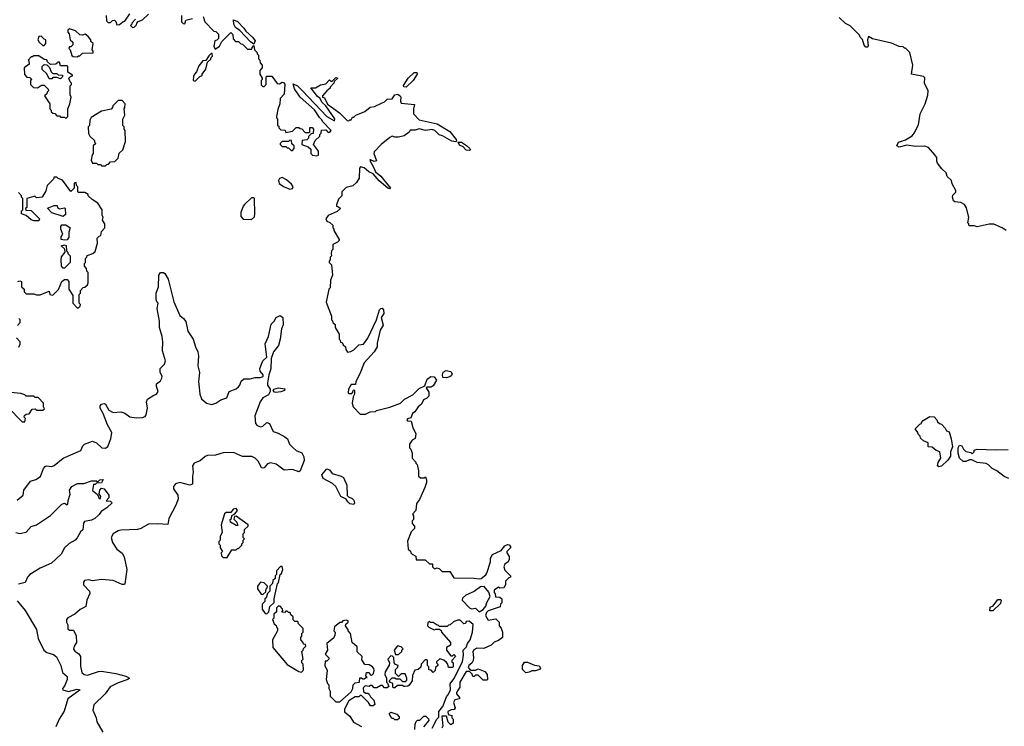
# Model space of a CAD drawing. Extents: x 2386423 to 2568864, y 578392 to 761999.
# Tile 129 of 256: x 2425485 to 2433176, y 657480 to 663001. Entities that reach past the tile are written whole.
import ezdxf

# ---------------------------------------------------------------- set-up
doc = ezdxf.new("R2010")
doc.units = 0

msp = doc.modelspace()

# ---------------------------------------------------------------- linework, layer by layer
at = {"layer": '0CON05XD'}
for points in [[(2426160, 663035), (2426163, 662993), (2426175, 662980), (2426195, 662980), (2426210, 662995), (2426225, 662997.5), (2426237, 662987), (2426245, 662960), (2426265, 662962.5), (2426290, 662985), (2426305, 662990), (2426344.1, 663045.9)], [(2426390, 663005), (2426360, 662975), (2426360, 662965), (2426350, 662955), (2426365, 662940), (2426378.3, 662941.7), (2426398.3, 662961.7), (2426400, 662975), (2426411.7, 662988.3), (2426445, 663000), (2426490, 663045)], [(2426750, 663035), (2426750, 662985), (2426761.7, 662971.7), (2426775, 662970), (2426781.7, 662998.3), (2426835, 663010)], [(2426917, 663027), (2426930, 662985), (2427001.7, 662911.7), (2427018.3, 662908.3), (2427037, 662887), (2427037, 662853), (2427025, 662840), (2427010, 662835), (2427002.5, 662795), (2427011.7, 662771.7), (2427046.4, 662793.6), (2427065, 662830), (2427135, 662900), (2427150, 662885), (2427151.7, 662851.7), (2427171.7, 662831.7), (2427195, 662830), (2427213, 662813), (2427225, 662810), (2427265, 662770), (2427298.3, 662771.7), (2427300, 662785), (2427315, 662800), (2427320, 662765), (2427340, 662745), (2427340, 662735), (2427350, 662725), (2427350, 662695), (2427360, 662685), (2427363, 662663), (2427380, 662645), (2427380, 662625), (2427360, 662605), (2427360, 662575), (2427380, 662545), (2427380, 662535), (2427370, 662525), (2427371.7, 662491.7), (2427385, 662480), (2427395, 662480), (2427410, 662495), (2427410, 662555), (2427415, 662560), (2427455, 662560), (2427495, 662502.5), (2427515, 662500), (2427535, 662512.5), (2427545, 662510), (2427556.4, 662496.4), (2427551.7, 662418.3), (2427520, 662385), (2427517.5, 662345), (2427500.7, 662299.3), (2427490, 662245), (2427490, 662235), (2427500, 662225), (2427500, 662175), (2427508.3, 662168.3), (2427510, 662155), (2427525, 662140), (2427558.3, 662138.3), (2427565, 662120), (2427615, 662130), (2427645, 662160), (2427665, 662160), (2427675, 662150), (2427688.3, 662148.3), (2427715, 662120), (2427745, 662120), (2427750, 662125), (2427751.7, 662158.3), (2427768.3, 662158.3), (2427780, 662145), (2427778.3, 662111.7), (2427761.7, 662108.3), (2427741.7, 662088.3), (2427740, 662075), (2427728.3, 662061.7), (2427691.7, 662058.3), (2427690, 662025), (2427738.3, 662008.3), (2427758.3, 661988.3), (2427760, 661955), (2427773, 661943), (2427805, 661937.5), (2427818.3, 661941.7), (2427820, 661975), (2427780, 662025), (2427791.7, 662058.3), (2427828.3, 662091.7), (2427830, 662105), (2427840, 662115), (2427841.7, 662138.3), (2427875, 662140), (2427895, 662120), (2427908.3, 662121.7), (2427917.5, 662135), (2427850, 662205), (2427845, 662220), (2427827, 662237), (2427787.7, 662297.7), (2427677, 662397), (2427631.7, 662461.7), (2427620, 662500), (2427655, 662483.3), (2427695, 662446.2), (2427884.3, 662244.3), (2427945, 662210), (2427946.1, 662226.1), (2427877.5, 662327.5), (2427847.5, 662355), (2427829.3, 662389.3), (2427812.3, 662402.3), (2427760, 662470), (2427795, 662470), (2427835, 662492.5), (2427875, 662500), (2427905, 662530), (2427915, 662520), (2427925, 662520), (2427955, 662550), (2427970, 662545), (2427941.7, 662518.3), (2427940, 662505), (2427910, 662475), (2427910, 662465), (2427883.6, 662446.4), (2427850, 662405), (2427850, 662395), (2427865, 662390), (2427890, 662340), (2427983, 662273), (2428043, 662213), (2428055, 662210), (2428065, 662220), (2428075, 662220), (2428085, 662240), (2428095, 662240), (2428110, 662255), (2428180, 662285), (2428223, 662317), (2428256.4, 662323.6), (2428311.7, 662348.3), (2428335, 662360), (2428355, 662380), (2428395, 662383.3), (2428416.2, 662413.8), (2428435, 662418.8), (2428456.7, 662406.7), (2428462.5, 662395), (2428460, 662365), (2428465, 662350), (2428568.3, 662338.3), (2428560, 662305), (2428560, 662265), (2428605, 662220), (2428747.1, 662187.1), (2428845, 662127.5), (2428893.3, 662065), (2428897.5, 662052.5), (2428892.5, 662047.5), (2428861.2, 662051.2), (2428787.5, 662095), (2428762.5, 662102.5), (2428726.7, 662135), (2428705, 662143.3), (2428655, 662136.7), (2428605, 662148), (2428575, 662137.5), (2428535, 662137.5), (2428528.3, 662121.7), (2428487, 662093), (2428445, 662082.5), (2428415, 662082.5), (2428395, 662090), (2428375, 662080), (2428307.5, 662025), (2428255, 661967.5), (2428250, 661955), (2428271.7, 661898.3), (2428255, 661892.5), (2428225, 661907.5), (2428220, 661905), (2428222.5, 661895), (2428249.7, 661849.7), (2428263.3, 661813.3), (2428305, 661778.8), (2428382.5, 661685), (2428375, 661680), (2428360, 661685), (2428293.4, 661743.4), (2428246.4, 661796.4), (2428212.5, 661812.5), (2428175, 661843.3), (2428148.3, 661851.7), (2428138.3, 661841.7), (2428137, 661763), (2428115, 661730), (2428086.7, 661703.3), (2428035, 661690), (2428000, 661655), (2428000, 661625), (2427975, 661600), (2427960, 661555), (2427960, 661545), (2427975, 661540), (2427990, 661525), (2427965, 661502.5), (2427895, 661472.5), (2427877.5, 661445), (2427885, 661427.5), (2427907.5, 661417.5), (2427930, 661395), (2427930, 661375), (2427938.3, 661368.3), (2427940, 661355), (2427980, 661285), (2427980, 661275), (2427968.3, 661261.7), (2427930, 661245), (2427930, 661205), (2427920, 661195), (2427917.5, 661175), (2427920, 661155), (2427910, 661145), (2427910, 661125), (2427902.5, 661115), (2427903, 661103), (2427920, 661085), (2427927.5, 661005), (2427912.5, 660965), (2427910, 660905), (2427900, 660895), (2427880, 660795), (2427920, 660685), (2427920, 660655), (2427928.3, 660648.3), (2427930, 660635), (2427948.3, 660618.3), (2427950, 660595), (2427980, 660545), (2427980, 660505), (2427988.3, 660498.3), (2427991.7, 660481.7), (2428005, 660480), (2428011.7, 660461.7), (2428030, 660445), (2428033, 660423), (2428045, 660402.5), (2428071.7, 660408.3), (2428095, 660422.5), (2428135, 660460), (2428170, 660465), (2428205, 660513.3), (2428271.9, 660655), (2428295, 660733.8), (2428305, 660745.8), (2428315, 660747.5), (2428326.9, 660735), (2428328.1, 660705), (2428309.2, 660675), (2428324, 660615), (2428300, 660575), (2428277.5, 660475), (2428277.5, 660445), (2428253, 660407), (2428175, 660320), (2428142.5, 660235), (2428110, 660175), (2428108.3, 660151.7), (2428075, 660150), (2428053.3, 660115), (2428050, 660085), (2428055, 660080), (2428078.3, 660081.7), (2428088.3, 660091.7), (2428090, 660105), (2428095, 660110), (2428100, 660105), (2428100, 660075), (2428090, 660055), (2428082.5, 660005), (2428090, 659975), (2428145, 659920), (2428185, 659920), (2428223, 659937), (2428265, 659940), (2428273, 659947), (2428375, 659972.5), (2428460, 660005), (2428490, 660035), (2428555, 660070), (2428605, 660120), (2428650, 660140), (2428667.3, 660192.7), (2428695.7, 660214.3)], [(2427315, 662810), (2427288.3, 662828.3), (2427205, 662917.5), (2427170, 662940), (2427157.5, 662965), (2427155, 663000), (2427185, 662986.2), (2427236, 662935), (2427251.2, 662911.2), (2427305, 662861.2), (2427323.8, 662835), (2427315, 662810)], [(2433190, 661355), (2433160, 661375), (2433095, 661403.3), (2433057, 661403), (2432965, 661382.5), (2432941.7, 661391.7), (2432905, 661390), (2432900, 661395), (2432900, 661405), (2432890, 661415), (2432900, 661455), (2432881.7, 661531.7), (2432865, 661557.5), (2432835, 661572.5), (2432788.3, 661578.3), (2432780, 661585), (2432770, 661615), (2432775, 661630), (2432797.5, 661652.5), (2432797, 661667), (2432768.3, 661718.3), (2432762.5, 661745), (2432730, 661775), (2432722.5, 661805), (2432687, 661837), (2432655, 661880), (2432647.5, 661895), (2432647.5, 661925), (2432632.5, 661945), (2432585, 662002.5), (2432555, 662013.3), (2432485, 662010), (2432415, 662020), (2432355, 662005.8), (2432336, 662016), (2432348.8, 662045), (2432405, 662063.3), (2432455, 662093.3), (2432472.5, 662115), (2432505, 662180), (2432517.5, 662265), (2432556.7, 662345), (2432578.3, 662411.7), (2432580, 662445), (2432552.5, 662505), (2432556.1, 662546.1), (2432545, 662556.2), (2432450, 662575), (2432462.5, 662645), (2432437.5, 662745), (2432405, 662780), (2432395, 662780), (2432385, 662790), (2432355, 662792.5), (2432295, 662817.5), (2432145, 662852.5), (2432115, 662870), (2432107.5, 662845), (2432113, 662797), (2432105, 662787.5), (2432095, 662787.5), (2432081.7, 662801.7), (2432067, 662847), (2432050, 662865), (2432045, 662880), (2431973, 662953), (2431935, 662972.5), (2431885, 663017.5)], [(2425935, 662710), (2425945, 662720), (2425955, 662720), (2425975, 662740), (2426058.3, 662741.7), (2426060, 662755), (2426050, 662765), (2426060, 662815), (2426041.7, 662831.7), (2426040, 662845), (2426019.3, 662869.3), (2425997, 662887), (2425975, 662880), (2425955, 662882.5), (2425920, 662915), (2425875, 662930), (2425861.7, 662918.3), (2425860, 662905), (2425871.7, 662891.7), (2425880, 662845), (2425900, 662825), (2425900, 662805), (2425885, 662790), (2425875, 662790), (2425870, 662775), (2425880, 662765), (2425891.7, 662721.7), (2425903, 662713), (2425935, 662710)], [(2425675, 662800), (2425690, 662815), (2425690, 662845), (2425675, 662850), (2425651.7, 662871.7), (2425635, 662870), (2425627.5, 662845), (2425637.5, 662825), (2425665, 662800), (2425675, 662800)], [(2425845, 662230), (2425860, 662245), (2425860, 662305), (2425877.5, 662345), (2425887.5, 662395), (2425880, 662415), (2425880, 662485), (2425890, 662495), (2425890, 662505), (2425880, 662515), (2425870, 662545), (2425881.7, 662558.3), (2425898.3, 662561.7), (2425898.3, 662568.3), (2425861.7, 662591.7), (2425860, 662635), (2425855, 662640), (2425805, 662640), (2425795, 662670), (2425785, 662670), (2425767, 662653), (2425725, 662650), (2425701.7, 662671.7), (2425698.3, 662688.3), (2425675, 662690), (2425635, 662720), (2425595, 662720), (2425585, 662710), (2425575, 662710), (2425550, 662685), (2425557, 662677), (2425560, 662655), (2425520, 662625), (2425523, 662573), (2425541.7, 662551.7), (2425565, 662550), (2425580, 662535), (2425570, 662525), (2425570, 662495), (2425591.7, 662471.7), (2425625, 662470), (2425655, 662490), (2425675, 662490), (2425708.3, 662458.3), (2425710, 662445), (2425700, 662435), (2425698.3, 662421.7), (2425680, 662405), (2425720, 662345), (2425720, 662305), (2425730, 662295), (2425731.7, 662281.7), (2425745, 662270), (2425758.3, 662268.3), (2425775, 662250), (2425795, 662250), (2425805, 662240), (2425835, 662240), (2425845, 662230)], [(2426855, 662520), (2426891.7, 662558.3), (2426910, 662565), (2426910, 662575), (2426940, 662615), (2426951.7, 662668.3), (2426978.3, 662691.7), (2426980, 662705), (2426990, 662715), (2426988.3, 662738.3), (2426981.7, 662738.3), (2426961.7, 662718.3), (2426938.3, 662681.7), (2426915, 662680), (2426885, 662640), (2426867, 662593), (2426850, 662575), (2426843, 662557), (2426840, 662525), (2426855, 662520)], [(2425805, 662540), (2425775, 662550), (2425745, 662550), (2425735, 662540), (2425715, 662540), (2425698.3, 662578.3), (2425661.7, 662611.7), (2425660, 662635), (2425675, 662650), (2425698.3, 662648.3), (2425718.3, 662628.3), (2425730, 662595), (2425745, 662580), (2425775, 662580), (2425785, 662570), (2425818.3, 662568.3), (2425820, 662555), (2425805, 662540)], [(2428505, 662473.3), (2428486.7, 662476.7), (2428483.9, 662486.1), (2428519.2, 662545), (2428565, 662589.2), (2428587.5, 662587.5), (2428590, 662575), (2428558.8, 662525), (2428505, 662473.3)], [(2426155, 661860), (2426165, 661870), (2426178.3, 661871.7), (2426195, 661890), (2426227, 661893), (2426255, 661920), (2426263, 661957), (2426290, 661985), (2426311.7, 662048.3), (2426310, 662135), (2426300, 662145), (2426300, 662165), (2426290, 662175), (2426290, 662225), (2426307.5, 662255), (2426300, 662305), (2426307, 662313), (2426310, 662345), (2426285, 662370), (2426255, 662370), (2426211.7, 662328.3), (2426210, 662315), (2426198.3, 662301.7), (2426123, 662287), (2426043.6, 662236.4), (2426033, 662217), (2426030, 662175), (2426020, 662165), (2426023, 662113), (2426031.7, 662091.7), (2426068.3, 662058.3), (2426070, 662045), (2426080, 662035), (2426060, 662015), (2426060, 661955), (2426050, 661945), (2426043, 661903), (2426055, 661880), (2426085, 661880), (2426095, 661870), (2426115, 661870), (2426125, 661860), (2426155, 661860)], [(2427615, 661980), (2427630, 661995), (2427630, 662015), (2427611.7, 662031.7), (2427608.3, 662058.3), (2427595, 662060), (2427585, 662050), (2427535, 662050), (2427520, 662035), (2427520, 662025), (2427535, 662010), (2427565, 662010), (2427575, 662000), (2427585, 662000), (2427605, 661980), (2427615, 661980)], [(2428995, 661978.8), (2428972.7, 661982.7), (2428947.7, 662007.7), (2428920.3, 662020.3), (2428910, 662045), (2428936.7, 662045), (2428975, 662018.8), (2429001.2, 661995), (2429005, 661983.3), (2428995, 661978.8)], [(2425470, 660955), (2425485, 660960), (2425500, 660955), (2425500, 660915), (2425520, 660895), (2425520, 660875), (2425535, 660860), (2425595, 660860), (2425615, 660852.5), (2425645, 660852.5), (2425715, 660880), (2425720, 660855), (2425745, 660850), (2425787, 660893), (2425813.6, 660956.4), (2425835, 660970), (2425855, 660970), (2425870, 660955), (2425870, 660895), (2425900, 660845), (2425900, 660785), (2425935, 660750), (2425945, 660750), (2425958.3, 660761.7), (2425960, 660775), (2425950, 660785), (2425950, 660855), (2425960, 660865), (2425960, 660885), (2425981.7, 660908.3), (2425995, 660910), (2426015, 660930), (2426020, 660945), (2426020, 661025), (2426010, 661035), (2426007, 661057), (2425990, 661075), (2425990, 661095), (2426000, 661105), (2426000, 661135), (2426010, 661145), (2426011.7, 661158.3), (2426056.7, 661173.3), (2426075, 661190), (2426092.5, 661255), (2426090, 661295), (2426105, 661310), (2426120, 661315), (2426123, 661347), (2426150, 661375), (2426150, 661405), (2426132.5, 661435), (2426137.5, 661455), (2426130, 661475), (2426130, 661515), (2426096.4, 661566.4), (2426050, 661595), (2426020, 661625), (2426020, 661635), (2425995, 661650), (2425945, 661650), (2425940, 661655), (2425940, 661695), (2425930, 661705), (2425925, 661730), (2425910, 661725), (2425910, 661685), (2425885, 661660), (2425818.3, 661748.3), (2425785, 661760), (2425775, 661770), (2425755, 661770), (2425750, 661755), (2425700, 661705), (2425690, 661665), (2425660, 661615), (2425615, 661610), (2425605, 661620), (2425595, 661620), (2425540, 661605), (2425540, 661535), (2425530, 661525), (2425531.7, 661511.7), (2425575, 661510), (2425640, 661445), (2425635, 661430), (2425598.3, 661428.3), (2425575, 661437.5), (2425535, 661472.5), (2425500, 661485), (2425500, 661505), (2425510, 661515), (2425510, 661605), (2425500, 661615), (2425500, 661625), (2425475, 661650)], [(2427595, 661677.5), (2427615, 661682.5), (2427620, 661695), (2427607.5, 661715), (2427569.3, 661749.3), (2427535, 661767.5), (2427515, 661760), (2427507.5, 661745), (2427510.7, 661720.7), (2427545, 661697.5), (2427595, 661677.5)], [(2427295, 661440), (2427318.3, 661461.7), (2427322.5, 661485), (2427320, 661605), (2427315, 661610), (2427295, 661610), (2427241.7, 661558.3), (2427230, 661545), (2427212.5, 661495), (2427213, 661463), (2427231.7, 661441.7), (2427295, 661440)], [(2425825, 661462.5), (2425735, 661492.5), (2425701.7, 661528.3), (2425755, 661550), (2425778.3, 661548.3), (2425780, 661535), (2425795, 661522.5), (2425835, 661530), (2425840, 661525), (2425841.7, 661478.3), (2425825, 661462.5)], [(2425835, 661277.5), (2425810, 661285), (2425810, 661305), (2425822.5, 661325), (2425807.5, 661365), (2425807.5, 661385), (2425815, 661397.5), (2425845, 661397.5), (2425880, 661375), (2425868.3, 661341.7), (2425869.3, 661300.7), (2425855, 661280), (2425835, 661277.5)], [(2425835, 661060), (2425825, 661060), (2425812.5, 661075), (2425808, 661125), (2425812.3, 661147.7), (2425840, 661185), (2425838.3, 661208.3), (2425810, 661235), (2425835, 661242.5), (2425847, 661237), (2425850, 661195), (2425860, 661185), (2425860, 661175), (2425880, 661155), (2425880, 661105), (2425835, 661060)], [(2425465, 659246.7), (2425512.5, 659285), (2425517.5, 659325), (2425570, 659395), (2425611.7, 659408.3), (2425646.8, 659433.2), (2425670.8, 659495), (2425685, 659510), (2425695, 659514), (2425735, 659509.4), (2425755, 659518.1), (2425825, 659575.8), (2425963.3, 659635), (2425978.8, 659671.2), (2425992.5, 659685), (2426055, 659707.5), (2426085, 659693.8), (2426127.5, 659655), (2426155, 659654), (2426172.7, 659667.3), (2426196, 659725), (2426204.2, 659775), (2426170, 659835), (2426136.2, 659925), (2426114.2, 659965), (2426113.8, 659985), (2426122.7, 659997.3), (2426145, 660001.2), (2426155, 659996.7), (2426180.7, 659950.7), (2426215, 659932.5), (2426275, 659936.2), (2426305, 659926), (2426345, 659898.8), (2426395, 659891.2), (2426445, 659892), (2426465, 659900), (2426473.8, 659915), (2426483.8, 659965), (2426476.7, 660015), (2426483.3, 660035), (2426533.8, 660066.2), (2426552.5, 660075), (2426567.5, 660095), (2426552.5, 660135), (2426553.3, 660155), (2426585, 660180), (2426595, 660200), (2426596.7, 660215), (2426582.5, 660245), (2426582.5, 660275), (2426615, 660310), (2426623.8, 660335), (2426601.4, 660415), (2426604.2, 660484.2), (2426598, 660525), (2426576.2, 660595), (2426577.5, 660645), (2426558, 660745), (2426567.5, 660785), (2426555, 660797.5), (2426550, 660815), (2426552, 660865), (2426568.8, 660915), (2426571.2, 661005), (2426585, 661026.7), (2426607, 661027), (2426618.3, 661018.3), (2426643.8, 660975), (2426687.9, 660797.9), (2426735, 660690), (2426765, 660666.2), (2426782.7, 660642.7), (2426797.5, 660567.5), (2426840.8, 660505), (2426857.5, 660445), (2426877.1, 660405), (2426881.9, 660375), (2426877.3, 660297.3), (2426889.2, 660245), (2426880.6, 660175), (2426886.3, 660126.3), (2426891.1, 660075), (2426905, 660040), (2426943.9, 660003.9), (2426985, 659993.8), (2427017.5, 660005), (2427055, 660030), (2427103, 660047), (2427122.5, 660095), (2427175, 660115.7), (2427195, 660131.4), (2427205.6, 660145), (2427215, 660176.7), (2427235, 660194), (2427285, 660194), (2427324.1, 660205.9), (2427363.6, 660206.4), (2427386.4, 660213.6), (2427387.5, 660225), (2427363.7, 660253.7), (2427360.4, 660275), (2427383.5, 660335), (2427416, 660365), (2427402, 660468), (2427428, 660525), (2427448.8, 660621.2), (2427472.5, 660645), (2427487.5, 660675), (2427518.8, 660688.8), (2427540, 660675), (2427543.6, 660616.4), (2427530, 660585), (2427520.8, 660505), (2427506.7, 660455), (2427467.5, 660405), (2427450, 660355), (2427447.7, 660272.3), (2427430, 660225), (2427420, 660165), (2427420, 660145), (2427441.4, 660115), (2427441.5, 660095), (2427429.7, 660070.3), (2427385, 660045.7), (2427363.1, 660015), (2427321.9, 659905), (2427327, 659847), (2427339.5, 659829.5), (2427365, 659818.8), (2427385, 659826.2), (2427415, 659853.3), (2427435, 659846.7), (2427465, 659782.5), (2427505, 659770), (2427555, 659742.5), (2427577.5, 659725), (2427593.3, 659685), (2427620, 659655), (2427645, 659636.2), (2427687.7, 659617.7), (2427704.4, 659584.4), (2427706, 659556), (2427675, 659477.5), (2427665, 659469.2), (2427615, 659486.7), (2427550.3, 659480.3), (2427488.3, 659528.3), (2427445, 659539.2), (2427419.5, 659530.5), (2427395, 659500), (2427385, 659496.7), (2427375, 659500), (2427349.7, 659549.7), (2427325, 659576.2), (2427297.3, 659587.3), (2427225, 659588.5), (2427155, 659618.6), (2427075, 659615.8), (2427015, 659597.8), (2426952.5, 659595), (2426932.8, 659587.2), (2426895.5, 659554.5), (2426873.6, 659546.4), (2426848.8, 659535), (2426834.2, 659515), (2426840, 659465), (2426834, 659435), (2426835, 659372.5), (2426815, 659363.8), (2426735, 659385.8), (2426703.3, 659375), (2426686.7, 659355), (2426686.7, 659335), (2426720, 659285), (2426723.6, 659256.4), (2426707.7, 659212.3), (2426648.8, 659105), (2426642.5, 659057.5), (2426565, 659063.3), (2426491.7, 659058.3), (2426430, 659025), (2426405, 659018.8), (2426275, 659012.9), (2426255, 659007.5), (2426215, 658983.3), (2426200.8, 658955), (2426210, 658915), (2426245, 658863.8), (2426285, 658833.3), (2426300, 658805), (2426321.2, 658705), (2426307, 658593), (2426302.5, 658587.5), (2426285, 658588.8), (2426215, 658618.8), (2426125, 658626.7), (2426055, 658617.5), (2426025, 658623.3), (2425991.7, 658618.3), (2425983, 658607), (2425982.5, 658585), (2426030, 658535), (2426031.7, 658518.3), (2426010, 658465), (2426002.5, 658415), (2425958.3, 658391.7)], [(2425468.3, 660611.7), (2425490, 660635), (2425490, 660655), (2425477, 660667)], [(2425478.3, 660441.7), (2425490, 660465), (2425490, 660485), (2425460, 660515)], [(2428815, 660203.8), (2428790, 660205), (2428786.7, 660225), (2428792.5, 660247.5), (2428815, 660259.2), (2428852.5, 660252.5), (2428863.8, 660235), (2428858.8, 660221.2), (2428845, 660211.2), (2428815, 660203.8)], [(2428695.7, 660214.3), (2428721.4, 660211.4), (2428740, 660185), (2428715, 660140), (2428699.3, 660130.7), (2428665, 660130), (2428660, 660125), (2428680.5, 660090.5), (2428680, 660060), (2428665.8, 660044.2), (2428638.3, 660031.7), (2428622.3, 659997.7), (2428597.5, 659975), (2428571.7, 659938.3), (2428552, 659925), (2428539.3, 659890.7), (2428515, 659882.5), (2428510, 659875), (2428515, 659867.5), (2428543.3, 659863.3), (2428556.7, 659815), (2428580, 659765), (2428575, 659730), (2428550, 659715), (2428530, 659685), (2428530, 659655), (2428540, 659645), (2428550, 659615), (2428550, 659575), (2428580, 659545), (2428580, 659535), (2428590, 659525), (2428600, 659475), (2428600, 659435), (2428615, 659422.5), (2428647.5, 659422.5), (2428655, 659430), (2428662.5, 659405), (2428662.5, 659385), (2428650, 659345), (2428607, 659253), (2428585, 659220), (2428580, 659165), (2428553, 659137), (2428560, 659125), (2428560, 659095), (2428550, 659085), (2428550, 659065), (2428570, 659045), (2428570, 659025), (2428541.7, 658998.3), (2428513, 658927), (2428520, 658865), (2428538.3, 658848.3), (2428540, 658835), (2428550, 658825), (2428578.3, 658808.3), (2428581.7, 658781.7), (2428651.7, 658781.7), (2428685, 658750), (2428708.3, 658748.3), (2428710, 658725), (2428725, 658710), (2428745, 658717.5), (2428765, 658710), (2428785, 658690), (2428845, 658690), (2428875, 658640), (2429035, 658638.8), (2429075, 658632.5), (2429090, 658635), (2429125, 658662.5), (2429135, 658677.5), (2429163.3, 658765), (2429162.5, 658795), (2429177, 658823), (2429245, 658852.5), (2429275, 658890), (2429295, 658900), (2429308.3, 658898.3), (2429320, 658885), (2429320, 658875), (2429290, 658845), (2429290, 658835), (2429307, 658807), (2429307, 658783), (2429300, 658765), (2429273.9, 658746.1), (2429267.5, 658725), (2429275, 658700), (2429320, 658655), (2429320, 658645), (2429305, 658640), (2429280, 658615), (2429280, 658585), (2429266.7, 658563.3), (2429235, 658560), (2429225, 658567.5), (2429190, 658545), (2429190, 658525), (2429200, 658515), (2429201.7, 658491.7), (2429235, 658490), (2429250, 658475), (2429250, 658445), (2429240, 658435), (2429237, 658413), (2429145, 658382.5), (2429131.7, 658368.3), (2429123.3, 658345), (2429145, 658310), (2429205, 658320), (2429230, 658295), (2429230, 658265), (2429247, 658247), (2429256.4, 658216.4), (2429256.2, 658173.8), (2429225, 658150), (2429191.7, 658138.3), (2429167, 658113), (2429111.7, 658088.3), (2429055, 658091.2), (2429031.2, 658078.8), (2429023.6, 658063.6), (2429030, 658015), (2429027, 657993), (2429016.4, 657973.6), (2428992.5, 657955), (2428988.3, 657938.3), (2429005, 657920), (2429045, 657920), (2429065, 657930), (2429117, 657907), (2429137.5, 657885), (2429140, 657845), (2429135, 657840), (2429105, 657840), (2429065, 657880), (2429045, 657880), (2429035, 657870), (2429025, 657870), (2429018.3, 657888.3), (2428998.3, 657908.3), (2428971.7, 657908.3), (2428922.5, 657825), (2428923.3, 657785), (2428897.5, 657745), (2428897.5, 657735), (2428920, 657705), (2428920, 657695), (2428883, 657687), (2428872.5, 657665), (2428887.5, 657625), (2428878.3, 657611.7), (2428855, 657610), (2428830, 657595), (2428831.7, 657571.7), (2428860, 657565), (2428860, 657545), (2428870, 657535), (2428870, 657505), (2428851.7, 657491.7), (2428833, 657513), (2428818.3, 657558.3), (2428781.7, 657558.3), (2428789.3, 657480.7), (2428783.3, 657466.7)], [(2427485, 660088), (2427475, 660092), (2427466, 660105), (2427468.8, 660115), (2427505.8, 660124.2), (2427555, 660116), (2427553.3, 660105), (2427525, 660092.2), (2427485, 660088)], [(2425525, 659860), (2425530, 659885), (2425520, 659895), (2425521.7, 659908.3), (2425535, 659920), (2425558.3, 659921.7), (2425581.7, 659958.3), (2425605, 659960), (2425615, 659950), (2425665, 659950), (2425678.3, 659961.7), (2425670, 659975), (2425670, 660005), (2425628.3, 660048.3), (2425605, 660050), (2425595, 660060), (2425535, 660060), (2425525, 660070), (2425495, 660080), (2425415, 660087.5)], [(2425395, 659970), (2425505, 659860), (2425525, 659860)], [(2432665, 659506.7), (2432653.3, 659515), (2432658.3, 659541.7), (2432680, 659575), (2432672.5, 659625), (2432643.8, 659633.8), (2432611.7, 659661.7), (2432580, 659665), (2432580, 659695), (2432545, 659710), (2432521.7, 659731.7), (2432518.3, 659748.3), (2432501.7, 659761.7), (2432500, 659775), (2432480, 659805), (2432515, 659840), (2432530, 659845), (2432530, 659855), (2432541.7, 659868.3), (2432595, 659900), (2432628.3, 659898.3), (2432650, 659875), (2432655, 659860), (2432670, 659845), (2432685, 659840), (2432715, 659810), (2432725, 659790), (2432745, 659780), (2432762, 659725), (2432772, 659665), (2432756.2, 659625), (2432755, 659590), (2432735, 659560), (2432685, 659513.3), (2432665, 659506.7)], [(2433210, 659415), (2433175, 659432.5), (2433117, 659477), (2433080, 659495), (2433053, 659523), (2433035, 659532.5), (2432965, 659542.5), (2432923, 659563), (2432905, 659562.5), (2432875, 659548), (2432855, 659548.6), (2432824.6, 659574.6), (2432815.5, 659615), (2432816.2, 659655), (2432825, 659677.5), (2432845, 659672.5), (2432857.5, 659645), (2432875, 659627.5), (2432915, 659620), (2432925, 659610), (2432940, 659625), (2432941.7, 659638.3), (2432965, 659646.7), (2433105, 659640), (2433205, 659642.5)], [(2428095, 659212.5), (2428065, 659219.2), (2428047.5, 659235), (2428036.1, 659256.1), (2427994.2, 659275), (2427953.2, 659353.2), (2427928.3, 659378.3), (2427854.3, 659415), (2427845.5, 659445), (2427885, 659492), (2427903.8, 659485), (2427925.6, 659455.6), (2427995, 659435.7), (2428013.6, 659423.6), (2428040, 659365), (2428044, 659284), (2428052.3, 659272.3), (2428080.9, 659260.9), (2428095, 659246.2), (2428101.2, 659225), (2428095, 659212.5)], [(2425455, 658993.3), (2425485, 658987.5), (2425535, 658996.2), (2425575, 659041.2), (2425615.7, 659054.3), (2425725, 659128), (2425815, 659216.2), (2425835, 659222.5), (2425855, 659210), (2425860, 659215), (2425862.5, 659245), (2425880, 659295), (2425873.8, 659325), (2425893.3, 659355), (2425936.4, 659376.4), (2425985, 659376.7), (2426047, 659397), (2426085, 659397.5), (2426095, 659390), (2426110, 659405), (2426138.3, 659408.3), (2426125, 659382.5), (2426085, 659380), (2426075, 659370), (2426061.7, 659368.3), (2426053, 659323), (2426092.5, 659292.5), (2426105, 659260), (2426115, 659260), (2426120, 659275), (2426107, 659297), (2426110, 659325), (2426125, 659340), (2426145, 659336.2), (2426180, 659285), (2426180, 659265), (2426161.7, 659241.7), (2426195, 659240), (2426207.5, 659225), (2426165, 659186.2), (2426121.4, 659158.6), (2426106, 659135), (2426071.2, 659105), (2426045, 659092), (2425990.7, 659079.3), (2425983.8, 659066.2), (2425977.5, 659015), (2425959.3, 659000.7), (2425935, 658952.5), (2425917.5, 658935), (2425870.7, 658909.3), (2425835, 658875.8), (2425808, 658825), (2425734.3, 658755.7), (2425645, 658715.8), (2425565, 658667.1), (2425545.8, 658645), (2425527, 658603), (2425475, 658591.9)], [(2427105, 658800), (2427141.7, 658858.3), (2427175, 658860), (2427185, 658870), (2427195, 658870), (2427220, 658895), (2427220, 658905), (2427230, 658915), (2427230, 658935), (2427240, 658945), (2427230, 658955), (2427230, 658985), (2427240, 658995), (2427241.7, 659018.3), (2427270, 659045), (2427270, 659055), (2427175, 659122.5), (2427161.7, 659118.3), (2427158.3, 659098.3), (2427180, 659075), (2427190, 659050), (2427175, 659050), (2427132.5, 659075), (2427130, 659095), (2427140, 659105), (2427141.7, 659128.3), (2427165, 659140), (2427187.5, 659165), (2427175, 659182.5), (2427153.6, 659176.4), (2427135, 659150), (2427098.3, 659151.7), (2427085, 659140), (2427060, 659055), (2427067.5, 658995), (2427050, 658965), (2427050, 658935), (2427040, 658925), (2427040, 658905), (2427050, 658895), (2427050, 658875), (2427070, 658845), (2427060, 658835), (2427061.7, 658811.7), (2427075, 658800), (2427105, 658800)], [(2427415, 658360), (2427430, 658375), (2427440, 658415), (2427471.7, 658448.3), (2427472.5, 658475), (2427500, 658595), (2427507, 658603), (2427520, 658665), (2427530, 658675), (2427540, 658705), (2427535, 658730), (2427521.7, 658728.3), (2427490, 658695), (2427490, 658665), (2427480, 658655), (2427480, 658635), (2427461.7, 658618.3), (2427460, 658595), (2427440, 658575), (2427440, 658535), (2427421.7, 658518.3), (2427410, 658485), (2427400, 658475), (2427400, 658455), (2427380, 658435), (2427380, 658395), (2427401.7, 658361.7), (2427415, 658360)], [(2427385, 658510), (2427408.3, 658531.7), (2427410, 658555), (2427418.3, 658561.7), (2427420, 658575), (2427395, 658600), (2427365, 658607.5), (2427342.5, 658575), (2427343.3, 658555), (2427371.7, 658511.7), (2427385, 658510)], [(2429075, 658373.3), (2429106.4, 658393.6), (2429125, 658420), (2429133, 658447), (2429160, 658495), (2429148.3, 658528.3), (2429113, 658573), (2429085, 658568.8), (2429036.1, 658533.9), (2428970, 658505), (2428945, 658480), (2428940, 658465), (2428997.5, 658405), (2429015, 658396.7), (2429045, 658403.3), (2429075, 658373.3)], [(2425465, 658460), (2425491.7, 658428.3), (2425526.5, 658385), (2425615, 658236.2), (2425628.2, 658165), (2425674.5, 658075), (2425695.9, 658055.9), (2425750.1, 658040.1), (2425773.8, 658023.8), (2425805.5, 657955), (2425820.3, 657900.3), (2425855, 657868), (2425855.4, 657845), (2425835.9, 657794.1), (2425820, 657775), (2425821.2, 657765), (2425865, 657752.9), (2425935, 657770.5), (2425957.5, 657765), (2425862, 657695), (2425831.7, 657598.3), (2425794.6, 657535.4), (2425768.5, 657475)], [(2427685, 657902.5), (2427700, 657915), (2427702.5, 657925), (2427700, 657965), (2427690, 657975), (2427690, 657995), (2427700, 658005), (2427690, 658065), (2427700, 658075), (2427701.7, 658088.3), (2427720, 658105), (2427718.3, 658118.3), (2427701.7, 658121.7), (2427700, 658135), (2427680, 658155), (2427680, 658175), (2427690, 658185), (2427690, 658205), (2427700, 658215), (2427700, 658245), (2427661.7, 658281.7), (2427658.3, 658298.3), (2427635, 658300), (2427621.7, 658311.7), (2427620, 658335), (2427601.7, 658351.7), (2427598.3, 658368.3), (2427585, 658370), (2427575, 658380), (2427565, 658380), (2427555, 658370), (2427531.7, 658371.7), (2427540, 658385), (2427538.3, 658398.3), (2427518.3, 658418.3), (2427505, 658420), (2427490, 658405), (2427490, 658375), (2427470, 658355), (2427470, 658325), (2427460, 658315), (2427471.7, 658281.7), (2427488.3, 658268.3), (2427490, 658255), (2427500, 658245), (2427500, 658225), (2427460, 658155), (2427462.5, 658095), (2427575, 657962.5), (2427665, 657907.5), (2427685, 657902.5)], [(2433061.7, 658381.7), (2433065, 658410), (2433088.3, 658421.7), (2433125, 658470), (2433145, 658470), (2433150, 658465), (2433145, 658440), (2433085, 658383.3), (2433061.7, 658381.7)], [(2425958.3, 658391.7), (2425915, 658357.5), (2425861.7, 658328.3), (2425850, 658315), (2425850, 658295), (2425861.7, 658271.7), (2425861.7, 658241.7), (2425875, 658230), (2425905, 658230), (2425927, 658187), (2425927.5, 658135), (2425910, 658105), (2425906.4, 658083.6), (2425915, 658066.2), (2425945.8, 658045.8), (2425961.2, 658025), (2425958.8, 657948.8), (2425969.5, 657899.5), (2425987.5, 657885), (2426015, 657880), (2426101.1, 657908.9), (2426125, 657911.4), (2426235, 657892.9), (2426315, 657871.9), (2426342.5, 657855), (2426330, 657845), (2426255, 657820), (2426191.7, 657788.3), (2426153.3, 657735), (2426065, 657647.5), (2426057, 657607), (2426082.5, 657545), (2426087.5, 657515), (2426133.3, 657435)], [(2427985, 657670), (2428075, 657750), (2428087.5, 657775), (2428090, 657805), (2428105, 657820), (2428140, 657825), (2428141.7, 657858.3), (2428155, 657860), (2428165, 657850), (2428175, 657850), (2428185, 657860), (2428198.3, 657861.7), (2428190, 657875), (2428195, 657900), (2428215, 657900), (2428221.7, 657881.7), (2428235, 657880), (2428248.3, 657891.7), (2428252.5, 657915), (2428251.7, 657931.7), (2428240, 657945), (2428215, 657960), (2428181.7, 657961.7), (2428158.3, 657998.3), (2428160, 658025), (2428121.7, 658061.7), (2428121.7, 658101.7), (2428082.5, 658135), (2428070, 658205), (2428050, 658225), (2428050, 658235), (2428030, 658265), (2428031.7, 658278.3), (2428050, 658295), (2428050, 658305), (2428035, 658310), (2428010, 658305), (2427998.3, 658291.7), (2427985, 658290), (2427943, 658257), (2427940, 658225), (2427950, 658215), (2427947, 658193), (2427938.3, 658171.7), (2427883, 658127), (2427890, 658075), (2427870, 658045), (2427900, 658015), (2427900, 658005), (2427885, 657990), (2427871.7, 657988.3), (2427867.5, 657955), (2427887.5, 657915), (2427880, 657845), (2427890, 657815), (2427900, 657805), (2427900, 657775), (2427910, 657755), (2427910, 657715), (2427955, 657672.5), (2427985, 657670)], [(2428707.5, 657465), (2428743, 657537), (2428758.3, 657551.7), (2428760, 657595), (2428790, 657635), (2428819.3, 657710.7), (2428835, 657730), (2428850, 657765), (2428848.3, 657811.7), (2428875, 657850), (2428942.5, 657985), (2428952.5, 658035), (2428950, 658075), (2428975, 658100), (2428983, 658127), (2429002.5, 658155), (2429022.5, 658215), (2429027.5, 658275), (2428995, 658302.5), (2428971.7, 658298.3), (2428966.4, 658283.6), (2428955, 658280), (2428925, 658310), (2428905, 658310), (2428873, 658297), (2428848.3, 658271.7), (2428835, 658270), (2428825, 658260), (2428765, 658260), (2428755, 658270), (2428745, 658270), (2428715, 658290), (2428695, 658290), (2428685, 658300), (2428671.7, 658288.3), (2428670, 658265), (2428680, 658255), (2428723, 658233), (2428735, 658240), (2428765, 658240), (2428778.3, 658228.3), (2428780, 658215), (2428850, 658135), (2428850, 658115), (2428820, 658095), (2428820, 658075), (2428851.7, 658031.7), (2428865, 658030), (2428875, 658040), (2428890, 658025), (2428860, 657995), (2428860, 657985), (2428870, 657975), (2428870, 657945), (2428865, 657940), (2428835, 657940), (2428830, 657965), (2428818.3, 657978.3), (2428797, 657997), (2428767, 658007), (2428740, 657985), (2428740, 657975), (2428750, 657965), (2428750, 657955), (2428731.7, 657938.3), (2428730, 657915), (2428715, 657900), (2428698.3, 657918.3), (2428681.7, 657921.7), (2428680, 657945), (2428670, 657955), (2428670, 657995), (2428665, 658000), (2428651.7, 657998.3), (2428620, 657965), (2428618.3, 657941.7), (2428597, 657923), (2428571.7, 657918.3), (2428553, 657877), (2428550, 657835), (2428528.3, 657801.7), (2428517, 657793), (2428495, 657790), (2428485, 657790), (2428475, 657800), (2428435, 657800), (2428415, 657780), (2428405, 657780), (2428400, 657785), (2428400, 657815), (2428381.7, 657821.7), (2428370, 657835), (2428395, 657860), (2428415, 657860), (2428425, 657850), (2428455, 657850), (2428475, 657830), (2428495, 657830), (2428508.3, 657841.7), (2428510, 657855), (2428495, 657890), (2428465, 657890), (2428445, 657870), (2428421.7, 657891.7), (2428420, 657925), (2428438.3, 657941.7), (2428440, 657955), (2428421.7, 657961.7), (2428410, 657975), (2428407.5, 658017.5), (2428398.3, 658028.3), (2428385, 658030), (2428360, 658005), (2428372.5, 657975), (2428371.7, 657958.3), (2428340, 657905), (2428337.5, 657885), (2428350, 657855), (2428350, 657825), (2428358.3, 657818.3), (2428368.3, 657791.7), (2428355, 657780), (2428335, 657780), (2428318.3, 657798.3), (2428305, 657800), (2428275, 657780), (2428255, 657780), (2428238.3, 657798.3), (2428225, 657800), (2428215, 657790), (2428183, 657797), (2428168.3, 657781.7), (2428171.7, 657751.7), (2428185, 657740), (2428205, 657740), (2428215, 657730), (2428225, 657710), (2428250, 657685), (2428258.3, 657651.7), (2428245, 657640), (2428225, 657640), (2428210, 657665), (2428155, 657720), (2428145, 657720), (2428135, 657710), (2428105, 657710), (2428055, 657680), (2428022.5, 657615), (2428023, 657593), (2428065, 657560), (2428093.3, 657513.3), (2428155, 657477.5)], [(2428445, 658040), (2428470, 658065), (2428470, 658075), (2428480, 658085), (2428465, 658100), (2428435, 658110), (2428410, 658075), (2428421.7, 658041.7), (2428445, 658040)], [(2429438.3, 657898.3), (2429413, 657923), (2429412.5, 657955), (2429428.3, 657981.7), (2429451.7, 657981.7), (2429505, 657957.5), (2429541.7, 657951.7), (2429552.5, 657935), (2429546.4, 657923.6), (2429515, 657913.3), (2429485, 657912.5), (2429465, 657903.3), (2429438.3, 657898.3)], [(2428435, 657530), (2428415, 657530), (2428405, 657540), (2428391.7, 657541.7), (2428371.7, 657578.3), (2428385, 657590), (2428430, 657575), (2428450, 657555), (2428448.3, 657541.7), (2428435, 657530)], [(2428572.5, 657455), (2428573, 657497), (2428581.7, 657518.3), (2428592.5, 657527.5), (2428611.7, 657528.3), (2428641.7, 657558.3), (2428658.3, 657558.3), (2428678.3, 657538.3), (2428680, 657525), (2428640, 657475)]]:
    msp.add_lwpolyline(points, dxfattribs=at)

doc.saveas('drawing.dxf')
